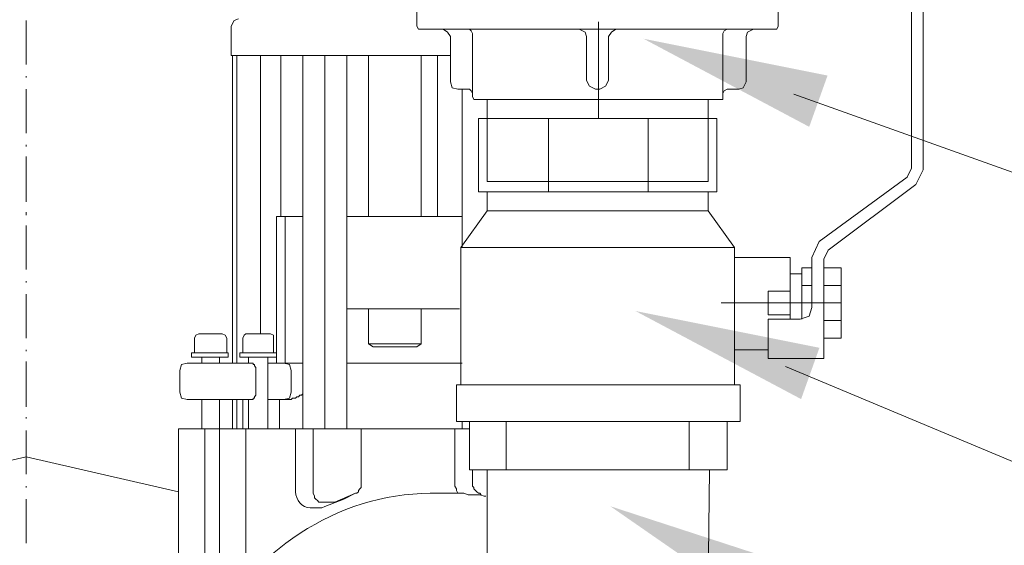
# Model space of a CAD drawing. Extents: x -23500 to 2637, y 21242 to 29547.
# Tile 43 of 121: x -10675 to -10341, y 26233 to 26411. Entities that reach past the tile are written whole.
import ezdxf

# ---------------------------------------------------------------- set-up
doc = ezdxf.new("R2010")
doc.units = 0
doc.header["$LTSCALE"] = 25
doc.layers.get('0').update_dxf_attribs({"linetype": 'CONTINUOUS', "lineweight": 13})

msp = doc.modelspace()

# ---------------------------------------------------------------- hatches: boundary and pattern name
h = msp.add_hatch(color=7)
h.dxf.hatch_style = 2
h.paths.add_polyline_path([(-10463.658, 26404.597), (-10401.304, 26392.133), (-10407.511, 26374.763)])
h = msp.add_hatch(color=7)
h.dxf.hatch_style = 2
h.paths.add_polyline_path([(-10466.408, 26312.409), (-10404.054, 26299.946), (-10410.261, 26282.576)])
h = msp.add_hatch(color=7)
h.dxf.hatch_style = 2
h.paths.add_polyline_path([(-10474.923, 26246.309), (-10414.462, 26226.617), (-10422.661, 26210.092)])

# ---------------------------------------------------------------- linework, layer by layer
at = {"color": 7, "lineweight": 9}
for points in [[(-10412.759, 26385.851), (-9800.8, 26167.379), (-9703.415, 26167.379)], [(-10415.509, 26293.664), (-9829.004, 26048.347), (-9731.62, 26048.347)]]:
    msp.add_lwpolyline(points, dxfattribs=at)
for points in [[(-10372.884, 26360.723), (-10372.884, 26360.723), (-10372.884, 26502.486), (-10372.884, 26502.486)], [(-10368.923, 26360.219), (-10368.923, 26360.219), (-10368.923, 26502.486), (-10368.923, 26502.486)], [(-10540.431, 26408.797), (-10540.431, 26408.797), (-10540.431, 26428.627), (-10540.431, 26428.627)], [(-10417.981, 26428.627), (-10417.981, 26428.627), (-10417.981, 26408.797), (-10417.981, 26408.797)], [(-10672.783, 26410.79), (-10672.783, 26410.79), (-10672.783, 26395.918), (-10672.783, 26395.918)], [(-10603.39, 26398.895), (-10603.39, 26398.895), (-10603.39, 26408.797), (-10603.39, 26408.797)], [(-10521.597, 26407.813), (-10521.597, 26407.813), (-10538.942, 26407.813), (-10538.942, 26407.813)], [(-10436.827, 26407.813), (-10436.827, 26407.813), (-10521.597, 26407.813), (-10521.597, 26407.813)], [(-10445.254, 26407.813), (-10445.254, 26407.813), (-10521.597, 26407.813), (-10521.597, 26407.813)], [(-10478.96, 26410.286), (-10478.96, 26410.286), (-10478.96, 26377.576), (-10478.96, 26377.576)], [(-10436.827, 26407.813), (-10436.827, 26407.813), (-10445.254, 26407.813), (-10445.254, 26407.813)], [(-10418.978, 26407.813), (-10418.978, 26407.813), (-10436.827, 26407.813), (-10436.827, 26407.813)], [(-10529.027, 26405.341), (-10529.027, 26405.341), (-10529.027, 26389.964), (-10529.027, 26389.964)], [(-10521.597, 26406.325), (-10521.597, 26406.325), (-10521.597, 26385.006), (-10521.597, 26385.006)], [(-10482.921, 26405.341), (-10482.921, 26405.341), (-10482.921, 26390.468), (-10482.921, 26390.468)], [(-10475.491, 26405.341), (-10475.491, 26405.341), (-10475.491, 26390.468), (-10475.491, 26390.468)], [(-10436.827, 26385.006), (-10436.827, 26385.006), (-10436.827, 26406.325), (-10436.827, 26406.325)], [(-10428.893, 26405.341), (-10428.893, 26405.341), (-10428.893, 26389.964), (-10428.893, 26389.964)], [(-10602.394, 26398.895), (-10602.394, 26398.895), (-10603.39, 26398.895), (-10603.39, 26398.895)], [(-10602.886, 26398.895), (-10602.886, 26398.895), (-10602.886, 26294.787), (-10602.886, 26294.787)], [(-10601.902, 26398.895), (-10601.902, 26398.895), (-10602.394, 26398.895), (-10602.394, 26398.895)], [(-10601.902, 26398.895), (-10601.902, 26398.895), (-10601.397, 26398.895), (-10601.397, 26398.895)], [(-10601.397, 26398.895), (-10601.397, 26398.895), (-10600.905, 26398.895), (-10600.905, 26398.895)], [(-10601.397, 26398.895), (-10601.397, 26398.895), (-10601.397, 26294.787), (-10601.397, 26294.787)], [(-10579.094, 26398.895), (-10579.094, 26398.895), (-10600.905, 26398.895), (-10600.905, 26398.895)], [(-10593.475, 26398.895), (-10593.475, 26398.895), (-10593.475, 26304.702), (-10593.475, 26304.702)], [(-10586.524, 26398.895), (-10586.524, 26398.895), (-10586.524, 26344.362), (-10586.524, 26344.362)], [(-10579.094, 26398.895), (-10579.094, 26398.895), (-10579.094, 26272.484), (-10579.094, 26272.484)], [(-10579.094, 26398.895), (-10579.094, 26398.895), (-10578.098, 26398.895), (-10578.098, 26398.895)], [(-10572.144, 26398.895), (-10572.144, 26398.895), (-10578.098, 26398.895), (-10578.098, 26398.895)], [(-10572.144, 26398.895), (-10572.144, 26398.895), (-10571.652, 26398.895), (-10571.652, 26398.895)], [(-10571.652, 26398.895), (-10571.652, 26398.895), (-10571.652, 26272.484), (-10571.652, 26272.484)], [(-10571.652, 26398.895), (-10571.652, 26398.895), (-10571.16, 26398.895), (-10571.16, 26398.895)], [(-10568.183, 26398.895), (-10568.183, 26398.895), (-10571.16, 26398.895), (-10571.16, 26398.895)], [(-10556.792, 26398.895), (-10556.792, 26398.895), (-10568.183, 26398.895), (-10568.183, 26398.895)], [(-10564.222, 26398.895), (-10564.222, 26398.895), (-10564.222, 26272.484), (-10564.222, 26272.484)], [(-10556.792, 26398.895), (-10556.792, 26398.895), (-10556.792, 26344.362), (-10556.792, 26344.362)], [(-10556.792, 26398.895), (-10556.792, 26398.895), (-10554.811, 26398.895), (-10554.811, 26398.895)], [(-10529.027, 26398.895), (-10529.027, 26398.895), (-10554.811, 26398.895), (-10554.811, 26398.895)], [(-10538.942, 26398.895), (-10538.942, 26398.895), (-10538.942, 26344.362), (-10538.942, 26344.362)], [(-10533.493, 26398.895), (-10533.493, 26398.895), (-10533.493, 26344.362), (-10533.493, 26344.362)], [(-10672.783, 26391.944), (-10672.783, 26391.944), (-10672.783, 26391.452), (-10672.783, 26391.452)], [(-10672.783, 26387.491), (-10672.783, 26387.491), (-10672.783, 26372.619), (-10672.783, 26372.619)], [(-10522.581, 26387.491), (-10522.581, 26387.491), (-10526.542, 26387.491), (-10526.542, 26387.491)], [(-10525.066, 26387.491), (-10525.066, 26387.491), (-10525.066, 26333.942), (-10525.066, 26333.942)], [(-10478.96, 26387.491), (-10478.96, 26387.491), (-10479.944, 26387.491), (-10479.944, 26387.491)], [(-10478.96, 26387.491), (-10478.96, 26387.491), (-10478.455, 26387.491), (-10478.455, 26387.491)], [(-10435.339, 26387.491), (-10435.339, 26387.491), (-10431.378, 26387.491), (-10431.378, 26387.491)], [(-10520.109, 26384.022), (-10520.109, 26384.022), (-10437.824, 26384.022), (-10437.824, 26384.022)], [(-10441.785, 26384.022), (-10441.785, 26384.022), (-10516.64, 26384.022), (-10516.64, 26384.022)], [(-10516.64, 26384.022), (-10516.64, 26384.022), (-10516.64, 26356.258), (-10516.64, 26356.258)], [(-10441.785, 26384.022), (-10441.785, 26384.022), (-10441.785, 26356.258), (-10441.785, 26356.258)], [(-10519.604, 26352.789), (-10519.604, 26352.789), (-10519.604, 26377.576), (-10519.604, 26377.576)], [(-10438.808, 26377.576), (-10438.808, 26377.576), (-10519.604, 26377.576), (-10519.604, 26377.576)], [(-10441.785, 26377.576), (-10441.785, 26377.576), (-10516.64, 26377.576), (-10516.64, 26377.576)], [(-10495.813, 26352.789), (-10495.813, 26352.789), (-10495.813, 26377.576), (-10495.813, 26377.576)], [(-10462.107, 26352.789), (-10462.107, 26352.789), (-10462.107, 26377.576), (-10462.107, 26377.576)], [(-10438.808, 26352.789), (-10438.808, 26352.789), (-10438.808, 26377.576), (-10438.808, 26377.576)], [(-10672.783, 26368.645), (-10672.783, 26368.645), (-10672.783, 26368.153), (-10672.783, 26368.153)], [(-10672.783, 26364.684), (-10672.783, 26364.684), (-10672.783, 26349.32), (-10672.783, 26349.32)], [(-10374.372, 26357.746), (-10374.372, 26357.746), (-10372.884, 26360.723), (-10372.884, 26360.723)], [(-10404.105, 26335.935), (-10404.105, 26335.935), (-10374.372, 26357.746), (-10374.372, 26357.746)], [(-10371.395, 26355.261), (-10371.395, 26355.261), (-10368.923, 26360.219), (-10368.923, 26360.219)], [(-10441.785, 26356.258), (-10441.785, 26356.258), (-10516.64, 26356.258), (-10516.64, 26356.258)], [(-10401.141, 26332.958), (-10401.141, 26332.958), (-10371.395, 26355.261), (-10371.395, 26355.261)], [(-10438.808, 26352.789), (-10438.808, 26352.789), (-10519.604, 26352.789), (-10519.604, 26352.789)], [(-10516.64, 26346.342), (-10516.64, 26346.342), (-10516.64, 26352.789), (-10516.64, 26352.789)], [(-10441.785, 26346.342), (-10441.785, 26346.342), (-10441.785, 26352.789), (-10441.785, 26352.789)], [(-10672.783, 26345.85), (-10672.783, 26345.85), (-10672.783, 26344.854), (-10672.783, 26344.854)], [(-10588.013, 26344.362), (-10588.013, 26344.362), (-10588.013, 26298.256), (-10588.013, 26298.256)], [(-10588.013, 26344.362), (-10588.013, 26344.362), (-10585.036, 26344.362), (-10585.036, 26344.362)], [(-10585.036, 26294.787), (-10585.036, 26294.787), (-10585.036, 26344.362), (-10585.036, 26344.362)], [(-10585.036, 26344.362), (-10585.036, 26344.362), (-10579.094, 26344.362), (-10579.094, 26344.362)], [(-10528.031, 26344.362), (-10528.031, 26344.362), (-10554.307, 26344.362), (-10554.307, 26344.362)], [(-10525.558, 26333.942), (-10525.558, 26333.942), (-10516.64, 26346.342), (-10516.64, 26346.342)], [(-10441.785, 26346.342), (-10441.785, 26346.342), (-10516.64, 26346.342), (-10516.64, 26346.342)], [(-10432.854, 26333.942), (-10432.854, 26333.942), (-10441.785, 26346.342), (-10441.785, 26346.342)], [(-10672.783, 26341.385), (-10672.783, 26341.385), (-10672.783, 26326.512), (-10672.783, 26326.512)], [(-10525.558, 26287.357), (-10525.558, 26287.357), (-10525.558, 26333.942), (-10525.558, 26333.942)], [(-10432.854, 26333.942), (-10432.854, 26333.942), (-10525.558, 26333.942), (-10525.558, 26333.942)], [(-10478.96, 26333.942), (-10478.96, 26333.942), (-10432.854, 26333.942), (-10432.854, 26333.942)], [(-10432.854, 26330.978), (-10432.854, 26330.978), (-10432.854, 26333.942), (-10432.854, 26333.942)], [(-10404.105, 26335.935), (-10404.105, 26335.935), (-10406.59, 26330.473), (-10406.59, 26330.473)], [(-10432.854, 26330.978), (-10432.854, 26330.978), (-10432.854, 26299.252), (-10432.854, 26299.252)], [(-10401.141, 26332.958), (-10401.141, 26332.958), (-10402.616, 26329.981), (-10402.616, 26329.981)], [(-10414.02, 26330.473), (-10414.02, 26330.473), (-10432.854, 26330.473), (-10432.854, 26330.473)], [(-10414.02, 26309.659), (-10414.02, 26309.659), (-10414.02, 26330.473), (-10414.02, 26330.473)], [(-10406.59, 26313.633), (-10406.59, 26313.633), (-10406.59, 26330.473), (-10406.59, 26330.473)], [(-10402.616, 26296.275), (-10402.616, 26296.275), (-10402.616, 26329.981), (-10402.616, 26329.981)], [(-10410.059, 26325.024), (-10410.059, 26325.024), (-10414.02, 26325.024), (-10414.02, 26325.024)], [(-10410.059, 26309.659), (-10410.059, 26309.659), (-10410.059, 26327.017), (-10410.059, 26327.017)], [(-10406.59, 26327.017), (-10406.59, 26327.017), (-10410.059, 26327.017), (-10410.059, 26327.017)], [(-10406.59, 26313.633), (-10406.59, 26313.633), (-10406.59, 26327.017), (-10406.59, 26327.017)], [(-10396.675, 26327.017), (-10396.675, 26327.017), (-10402.616, 26327.017), (-10402.616, 26327.017)], [(-10396.675, 26303.213), (-10396.675, 26303.213), (-10396.675, 26327.017), (-10396.675, 26327.017)], [(-10672.783, 26322.551), (-10672.783, 26322.551), (-10672.783, 26322.059), (-10672.783, 26322.059)], [(-10406.59, 26321.063), (-10406.59, 26321.063), (-10410.059, 26321.063), (-10410.059, 26321.063)], [(-10396.675, 26321.063), (-10396.675, 26321.063), (-10402.616, 26321.063), (-10402.616, 26321.063)], [(-10672.783, 26318.098), (-10672.783, 26318.098), (-10672.783, 26303.213), (-10672.783, 26303.213)], [(-10396.675, 26315.121), (-10396.675, 26315.121), (-10437.319, 26315.121), (-10437.319, 26315.121)], [(-10564.222, 26313.128), (-10564.222, 26313.128), (-10559.264, 26313.128), (-10559.264, 26313.128)], [(-10554.307, 26313.128), (-10554.307, 26313.128), (-10559.264, 26313.128), (-10559.264, 26313.128)], [(-10556.792, 26313.128), (-10556.792, 26313.128), (-10556.792, 26301.233), (-10556.792, 26301.233)], [(-10528.031, 26313.128), (-10528.031, 26313.128), (-10554.307, 26313.128), (-10554.307, 26313.128)], [(-10538.942, 26313.128), (-10538.942, 26313.128), (-10538.942, 26301.233), (-10538.942, 26301.233)], [(-10526.05, 26313.128), (-10526.05, 26313.128), (-10528.031, 26313.128), (-10528.031, 26313.128)], [(-10414.02, 26311.148), (-10414.02, 26311.148), (-10414.02, 26311.148), (-10414.02, 26311.148)], [(-10421.463, 26309.659), (-10421.463, 26309.659), (-10410.551, 26309.659), (-10410.551, 26309.659)], [(-10421.463, 26309.659), (-10421.463, 26309.659), (-10421.463, 26296.275), (-10421.463, 26296.275)], [(-10396.675, 26309.167), (-10396.675, 26309.167), (-10402.616, 26309.167), (-10402.616, 26309.167)], [(-10614.289, 26304.702), (-10614.289, 26304.702), (-10613.797, 26304.702), (-10613.797, 26304.702)], [(-10613.797, 26304.702), (-10613.797, 26304.702), (-10606.355, 26304.702), (-10606.355, 26304.702)], [(-10598.42, 26304.702), (-10598.42, 26304.702), (-10597.436, 26304.702), (-10597.436, 26304.702)], [(-10597.436, 26304.702), (-10597.436, 26304.702), (-10589.993, 26304.702), (-10589.993, 26304.702)], [(-10615.778, 26298.256), (-10615.778, 26298.256), (-10615.778, 26303.213), (-10615.778, 26303.213)], [(-10604.866, 26298.256), (-10604.866, 26298.256), (-10604.866, 26303.213), (-10604.866, 26303.213)], [(-10599.417, 26298.256), (-10599.417, 26298.256), (-10599.417, 26303.213), (-10599.417, 26303.213)], [(-10556.792, 26301.233), (-10556.792, 26301.233), (-10538.942, 26301.233), (-10538.942, 26301.233)], [(-10555.303, 26300.249), (-10555.303, 26300.249), (-10556.792, 26301.233), (-10556.792, 26301.233)], [(-10540.431, 26300.249), (-10540.431, 26300.249), (-10538.942, 26301.233), (-10538.942, 26301.233)], [(-10396.675, 26303.213), (-10396.675, 26303.213), (-10402.616, 26303.213), (-10402.616, 26303.213)], [(-10672.783, 26299.252), (-10672.783, 26299.252), (-10672.783, 26298.76), (-10672.783, 26298.76)], [(-10616.774, 26298.256), (-10616.774, 26298.256), (-10616.774, 26296.767), (-10616.774, 26296.767)], [(-10615.778, 26298.256), (-10615.778, 26298.256), (-10616.774, 26298.256), (-10616.774, 26298.256)], [(-10604.374, 26298.256), (-10604.374, 26298.256), (-10615.778, 26298.256), (-10615.778, 26298.256)], [(-10604.374, 26298.256), (-10604.374, 26298.256), (-10604.374, 26296.767), (-10604.374, 26296.767)], [(-10600.413, 26298.256), (-10600.413, 26298.256), (-10600.413, 26296.767), (-10600.413, 26296.767)], [(-10599.417, 26298.256), (-10599.417, 26298.256), (-10600.413, 26298.256), (-10600.413, 26298.256)], [(-10588.013, 26298.256), (-10588.013, 26298.256), (-10599.417, 26298.256), (-10599.417, 26298.256)], [(-10588.013, 26298.256), (-10588.013, 26298.256), (-10588.013, 26296.767), (-10588.013, 26296.767)], [(-10540.431, 26300.249), (-10540.431, 26300.249), (-10555.303, 26300.249), (-10555.303, 26300.249)], [(-10432.854, 26287.357), (-10432.854, 26287.357), (-10432.854, 26299.252), (-10432.854, 26299.252)], [(-10421.463, 26299.252), (-10421.463, 26299.252), (-10432.854, 26299.252), (-10432.854, 26299.252)], [(-10672.783, 26295.291), (-10672.783, 26295.291), (-10672.783, 26279.914), (-10672.783, 26279.914)], [(-10600.413, 26294.787), (-10600.413, 26294.787), (-10618.25, 26294.787), (-10618.25, 26294.787)], [(-10615.778, 26296.767), (-10615.778, 26296.767), (-10616.774, 26296.767), (-10616.774, 26296.767)], [(-10604.374, 26296.767), (-10604.374, 26296.767), (-10615.778, 26296.767), (-10615.778, 26296.767)], [(-10613.293, 26296.767), (-10613.293, 26296.767), (-10613.293, 26294.787), (-10613.293, 26294.787)], [(-10607.351, 26296.767), (-10607.351, 26296.767), (-10607.351, 26294.787), (-10607.351, 26294.787)], [(-10599.417, 26296.767), (-10599.417, 26296.767), (-10600.413, 26296.767), (-10600.413, 26296.767)], [(-10600.413, 26294.787), (-10600.413, 26294.787), (-10596.944, 26294.787), (-10596.944, 26294.787)], [(-10588.013, 26296.767), (-10588.013, 26296.767), (-10599.417, 26296.767), (-10599.417, 26296.767)], [(-10597.436, 26296.767), (-10597.436, 26296.767), (-10597.436, 26294.787), (-10597.436, 26294.787)], [(-10590.99, 26296.767), (-10590.99, 26296.767), (-10590.99, 26272.484), (-10590.99, 26272.484)], [(-10590.498, 26294.787), (-10590.498, 26294.787), (-10590.99, 26294.787), (-10590.99, 26294.787)], [(-10587.521, 26294.787), (-10587.521, 26294.787), (-10590.498, 26294.787), (-10590.498, 26294.787)], [(-10588.013, 26296.767), (-10588.013, 26296.767), (-10588.013, 26294.787), (-10588.013, 26294.787)], [(-10586.524, 26294.787), (-10586.524, 26294.787), (-10587.521, 26294.787), (-10587.521, 26294.787)], [(-10586.524, 26294.787), (-10586.524, 26294.787), (-10585.54, 26294.787), (-10585.54, 26294.787)], [(-10579.586, 26294.787), (-10579.586, 26294.787), (-10585.54, 26294.787), (-10585.54, 26294.787)], [(-10579.094, 26294.787), (-10579.094, 26294.787), (-10579.586, 26294.787), (-10579.586, 26294.787)], [(-10525.066, 26294.787), (-10525.066, 26294.787), (-10564.222, 26294.787), (-10564.222, 26294.787)], [(-10421.463, 26296.275), (-10421.463, 26296.275), (-10402.616, 26296.275), (-10402.616, 26296.275)], [(-10620.735, 26284.872), (-10620.735, 26284.872), (-10620.735, 26292.314), (-10620.735, 26292.314)], [(-10594.951, 26284.872), (-10594.951, 26284.872), (-10594.951, 26292.314), (-10594.951, 26292.314)], [(-10583.055, 26284.872), (-10583.055, 26284.872), (-10583.055, 26292.314), (-10583.055, 26292.314)], [(-10527.047, 26274.957), (-10527.047, 26274.957), (-10527.047, 26287.357), (-10527.047, 26287.357)], [(-10430.873, 26287.357), (-10430.873, 26287.357), (-10527.047, 26287.357), (-10527.047, 26287.357)], [(-10430.873, 26274.957), (-10430.873, 26274.957), (-10430.873, 26287.357), (-10430.873, 26287.357)], [(-10618.25, 26282.399), (-10618.25, 26282.399), (-10600.413, 26282.399), (-10600.413, 26282.399)], [(-10613.293, 26282.399), (-10613.293, 26282.399), (-10613.293, 26272.484), (-10613.293, 26272.484)], [(-10607.351, 26282.399), (-10607.351, 26282.399), (-10607.351, 26272.484), (-10607.351, 26272.484)], [(-10602.886, 26282.399), (-10602.886, 26282.399), (-10602.886, 26272.484), (-10602.886, 26272.484)], [(-10601.397, 26282.399), (-10601.397, 26282.399), (-10601.397, 26272.484), (-10601.397, 26272.484)], [(-10596.944, 26282.399), (-10596.944, 26282.399), (-10600.413, 26282.399), (-10600.413, 26282.399)], [(-10599.417, 26282.399), (-10599.417, 26282.399), (-10599.417, 26272.484), (-10599.417, 26272.484)], [(-10597.436, 26282.399), (-10597.436, 26282.399), (-10597.436, 26272.484), (-10597.436, 26272.484)], [(-10590.99, 26282.399), (-10590.99, 26282.399), (-10590.99, 26272.484), (-10590.99, 26272.484)], [(-10587.521, 26282.399), (-10587.521, 26282.399), (-10586.524, 26282.399), (-10586.524, 26282.399)], [(-10587.029, 26282.399), (-10587.029, 26282.399), (-10587.029, 26272.484), (-10587.029, 26272.484)], [(-10585.54, 26282.399), (-10585.54, 26282.399), (-10586.524, 26282.399), (-10586.524, 26282.399)], [(-10585.54, 26282.399), (-10585.54, 26282.399), (-10584.544, 26282.399), (-10584.544, 26282.399)], [(-10672.783, 26276.445), (-10672.783, 26276.445), (-10672.783, 26275.953), (-10672.783, 26275.953)], [(-10430.873, 26274.957), (-10430.873, 26274.957), (-10527.047, 26274.957), (-10527.047, 26274.957)], [(-10525.066, 26274.957), (-10525.066, 26274.957), (-10525.066, 26272.484), (-10525.066, 26272.484)], [(-10522.581, 26274.957), (-10522.581, 26274.957), (-10522.581, 26258.595), (-10522.581, 26258.595)], [(-10510.194, 26274.957), (-10510.194, 26274.957), (-10510.194, 26258.595), (-10510.194, 26258.595)], [(-10448.231, 26274.957), (-10448.231, 26274.957), (-10448.231, 26258.595), (-10448.231, 26258.595)], [(-10435.339, 26274.957), (-10435.339, 26274.957), (-10435.339, 26258.595), (-10435.339, 26258.595)], [(-10672.783, 26271.979), (-10672.783, 26271.979), (-10672.783, 26257.12), (-10672.783, 26257.12)], [(-10621.227, 26272.484), (-10621.227, 26272.484), (-10621.227, 26220.436), (-10621.227, 26220.436)], [(-10612.309, 26216.967), (-10612.309, 26216.967), (-10612.309, 26272.484), (-10612.309, 26272.484)], [(-10612.309, 26220.436), (-10612.309, 26220.436), (-10612.309, 26272.484), (-10612.309, 26272.484)], [(-10607.351, 26220.436), (-10607.351, 26220.436), (-10607.351, 26272.484), (-10607.351, 26272.484)], [(-10607.351, 26272.484), (-10607.351, 26272.484), (-10607.351, 26220.436), (-10607.351, 26220.436)], [(-10598.42, 26272.484), (-10598.42, 26272.484), (-10607.351, 26272.484), (-10607.351, 26272.484)], [(-10598.42, 26221.925), (-10598.42, 26221.925), (-10598.42, 26272.484), (-10598.42, 26272.484)], [(-10598.42, 26272.484), (-10598.42, 26272.484), (-10581.567, 26272.484), (-10581.567, 26272.484)], [(-10575.625, 26272.484), (-10575.625, 26272.484), (-10581.567, 26272.484), (-10581.567, 26272.484)], [(-10581.567, 26272.484), (-10581.567, 26272.484), (-10581.567, 26251.165), (-10581.567, 26251.165)], [(-10575.625, 26272.484), (-10575.625, 26272.484), (-10559.264, 26272.484), (-10559.264, 26272.484)], [(-10575.625, 26251.165), (-10575.625, 26251.165), (-10575.625, 26272.484), (-10575.625, 26272.484)], [(-10559.264, 26272.484), (-10559.264, 26272.484), (-10527.539, 26272.484), (-10527.539, 26272.484)], [(-10559.264, 26272.484), (-10559.264, 26272.484), (-10559.264, 26254.142), (-10559.264, 26254.142)], [(-10522.581, 26272.484), (-10522.581, 26272.484), (-10527.539, 26272.484), (-10527.539, 26272.484)], [(-10435.339, 26258.595), (-10435.339, 26258.595), (-10522.581, 26258.595), (-10522.581, 26258.595)], [(-10521.597, 26254.142), (-10521.597, 26254.142), (-10521.597, 26258.595), (-10521.597, 26258.595)], [(-10441.785, 26258.595), (-10441.785, 26258.595), (-10516.64, 26258.595), (-10516.64, 26258.595)], [(-10672.783, 26253.146), (-10672.783, 26253.146), (-10672.783, 26252.654), (-10672.783, 26252.654)], [(-10535.965, 26250.673), (-10567.577, 26250.661), (-10596.692, 26230.515), (-10611.312, 26203.079)], [(-10581.567, 26251.165), (-10581.554, 26248.605), (-10579.321, 26245.64), (-10576.609, 26245.716)], [(-10568.183, 26247.696), (-10568.183, 26247.696), (-10561.245, 26250.673), (-10561.245, 26250.673)], [(-10561.245, 26250.673), (-10561.245, 26250.673), (-10565.218, 26248.68), (-10565.218, 26248.68)], [(-10527.047, 26250.673), (-10527.047, 26250.673), (-10535.965, 26250.673), (-10535.965, 26250.673)], [(-10519.112, 26250.673), (-10519.112, 26250.673), (-10518.62, 26250.169), (-10518.62, 26250.169)], [(-10672.783, 26248.68), (-10672.783, 26248.68), (-10672.783, 26233.82), (-10672.783, 26233.82)], [(-10569.179, 26247.696), (-10569.179, 26247.696), (-10572.144, 26247.696), (-10572.144, 26247.696)], [(-10565.218, 26248.68), (-10565.218, 26248.68), (-10571.652, 26246.221), (-10571.652, 26246.221)], [(-10569.179, 26247.696), (-10569.179, 26247.696), (-10568.183, 26247.696), (-10568.183, 26247.696)], [(-10576.609, 26245.716), (-10576.609, 26245.716), (-10573.632, 26245.716), (-10573.632, 26245.716)]]:
    msp.add_open_spline(points, degree=3, dxfattribs=at)
for points, knots in [([(-10600.905, 26411.282), (-10600.905, 26411.282), (-10602.394, 26410.79), (-10602.394, 26410.79), (-10602.394, 26410.79), (-10603.39, 26408.797), (-10603.39, 26408.797)], [0, 0, 0, 0, 1, 1, 1, 2, 2, 2, 2]), ([(-10540.431, 26408.797), (-10540.431, 26408.797), (-10539.939, 26407.813), (-10539.939, 26407.813), (-10539.939, 26407.813), (-10538.942, 26407.813), (-10538.942, 26407.813)], [0, 0, 0, 0, 1, 1, 1, 2, 2, 2, 2]), ([(-10529.027, 26405.341), (-10529.027, 26405.341), (-10530.024, 26406.817), (-10530.024, 26406.817), (-10530.024, 26406.817), (-10531.512, 26407.813), (-10531.512, 26407.813)], [0, 0, 0, 0, 1, 1, 1, 2, 2, 2, 2]), ([(-10521.597, 26406.325), (-10521.597, 26406.325), (-10522.089, 26407.321), (-10522.089, 26407.321), (-10522.089, 26407.321), (-10522.581, 26407.813), (-10522.581, 26407.813)], [0, 0, 0, 0, 1, 1, 1, 2, 2, 2, 2]), ([(-10482.921, 26405.341), (-10482.921, 26405.341), (-10483.425, 26406.817), (-10483.425, 26406.817), (-10483.425, 26406.817), (-10485.406, 26407.813), (-10485.406, 26407.813)], [0, 0, 0, 0, 1, 1, 1, 2, 2, 2, 2]), ([(-10473.018, 26407.813), (-10473.018, 26407.813), (-10474.507, 26406.817), (-10474.507, 26406.817), (-10474.507, 26406.817), (-10475.491, 26405.341), (-10475.491, 26405.341)], [0, 0, 0, 0, 1, 1, 1, 2, 2, 2, 2]), ([(-10435.339, 26407.813), (-10435.339, 26407.813), (-10436.335, 26407.321), (-10436.335, 26407.321), (-10436.335, 26407.321), (-10436.827, 26406.325), (-10436.827, 26406.325)], [0, 0, 0, 0, 1, 1, 1, 2, 2, 2, 2]), ([(-10426.42, 26407.813), (-10426.42, 26407.813), (-10428.401, 26406.817), (-10428.401, 26406.817), (-10428.401, 26406.817), (-10428.893, 26405.341), (-10428.893, 26405.341)], [0, 0, 0, 0, 1, 1, 1, 2, 2, 2, 2]), ([(-10418.978, 26407.813), (-10418.978, 26407.813), (-10418.486, 26407.813), (-10418.486, 26407.813), (-10418.486, 26407.813), (-10417.981, 26408.797), (-10417.981, 26408.797)], [0, 0, 0, 0, 1, 1, 1, 2, 2, 2, 2]), ([(-10529.027, 26389.964), (-10529.027, 26389.964), (-10528.535, 26387.983), (-10528.535, 26387.983), (-10528.535, 26387.983), (-10526.542, 26387.491), (-10526.542, 26387.491)], [0, 0, 0, 0, 1, 1, 1, 2, 2, 2, 2]), ([(-10521.597, 26386.003), (-10521.597, 26386.003), (-10522.089, 26386.999), (-10522.089, 26386.999), (-10522.089, 26386.999), (-10522.581, 26387.491), (-10522.581, 26387.491)], [0, 0, 0, 0, 1, 1, 1, 2, 2, 2, 2]), ([(-10482.921, 26390.468), (-10482.921, 26390.468), (-10481.937, 26388.488), (-10481.937, 26388.488), (-10481.937, 26388.488), (-10479.944, 26387.491), (-10479.944, 26387.491)], [0, 0, 0, 0, 1, 1, 1, 2, 2, 2, 2]), ([(-10478.455, 26387.491), (-10478.455, 26387.491), (-10476.487, 26388.488), (-10476.487, 26388.488), (-10476.487, 26388.488), (-10475.491, 26390.468), (-10475.491, 26390.468)], [0, 0, 0, 0, 1, 1, 1, 2, 2, 2, 2]), ([(-10435.339, 26387.491), (-10435.339, 26387.491), (-10436.335, 26386.999), (-10436.335, 26386.999), (-10436.335, 26386.999), (-10436.827, 26386.003), (-10436.827, 26386.003)], [0, 0, 0, 0, 1, 1, 1, 2, 2, 2, 2]), ([(-10431.378, 26387.491), (-10431.378, 26387.491), (-10429.889, 26387.983), (-10429.889, 26387.983), (-10429.889, 26387.983), (-10428.893, 26389.964), (-10428.893, 26389.964)], [0, 0, 0, 0, 1, 1, 1, 2, 2, 2, 2]), ([(-10521.597, 26385.006), (-10521.597, 26385.006), (-10521.093, 26384.022), (-10521.093, 26384.022), (-10521.093, 26384.022), (-10520.109, 26384.022), (-10520.109, 26384.022)], [0, 0, 0, 0, 1, 1, 1, 2, 2, 2, 2]), ([(-10437.824, 26384.022), (-10437.824, 26384.022), (-10436.827, 26384.022), (-10436.827, 26384.022), (-10436.827, 26384.022), (-10436.827, 26385.006), (-10436.827, 26385.006)], [0, 0, 0, 0, 1, 1, 1, 2, 2, 2, 2]), ([(-10564.222, 26344.362), (-10564.222, 26344.362), (-10559.264, 26344.362), (-10559.264, 26344.362), (-10559.264, 26344.362), (-10554.307, 26344.362), (-10554.307, 26344.362)], [0, 0, 0, 0, 1, 1, 1, 2, 2, 2, 2]), ([(-10528.031, 26344.362), (-10528.031, 26344.362), (-10526.05, 26344.362), (-10526.05, 26344.362), (-10526.05, 26344.362), (-10525.066, 26344.362), (-10525.066, 26344.362)], [0, 0, 0, 0, 1, 1, 1, 2, 2, 2, 2]), ([(-10421.463, 26311.148), (-10421.463, 26311.148), (-10414.025, 26311.148), (-10414.025, 26311.148), (-10414.025, 26311.148), (-10414.025, 26319.078), (-10414.025, 26319.078), (-10414.025, 26319.078), (-10421.463, 26319.078), (-10421.463, 26319.078), (-10421.463, 26319.078), (-10421.463, 26311.148), (-10421.463, 26311.148)], [0, 0, 0, 0, 1, 1, 1, 2, 2, 2, 3, 3, 3, 4, 4, 4, 4]), ([(-10410.551, 26309.659), (-10410.551, 26309.659), (-10407.574, 26310.656), (-10407.574, 26310.656), (-10407.574, 26310.656), (-10406.59, 26313.633), (-10406.59, 26313.633)], [0, 0, 0, 0, 1, 1, 1, 2, 2, 2, 2]), ([(-10614.289, 26304.702), (-10614.289, 26304.702), (-10615.286, 26304.21), (-10615.286, 26304.21), (-10615.286, 26304.21), (-10615.778, 26303.213), (-10615.778, 26303.213)], [0, 0, 0, 0, 1, 1, 1, 2, 2, 2, 2]), ([(-10604.866, 26303.213), (-10604.866, 26303.213), (-10605.371, 26304.21), (-10605.371, 26304.21), (-10605.371, 26304.21), (-10606.355, 26304.702), (-10606.355, 26304.702)], [0, 0, 0, 0, 1, 1, 1, 2, 2, 2, 2]), ([(-10598.42, 26304.702), (-10598.42, 26304.702), (-10598.925, 26304.21), (-10598.925, 26304.21), (-10598.925, 26304.21), (-10599.417, 26303.213), (-10599.417, 26303.213)], [0, 0, 0, 0, 1, 1, 1, 2, 2, 2, 2]), ([(-10589.009, 26298.256), (-10589.009, 26298.256), (-10589.009, 26303.213), (-10589.009, 26303.213), (-10589.009, 26303.213), (-10589.009, 26304.21), (-10589.009, 26304.21), (-10589.009, 26304.21), (-10589.993, 26304.702), (-10589.993, 26304.702)], [0, 0, 0, 0, 1, 1, 1, 2, 2, 2, 3, 3, 3, 3]), ([(-10618.25, 26294.787), (-10618.25, 26294.787), (-10620.243, 26294.295), (-10620.243, 26294.295), (-10620.243, 26294.295), (-10620.735, 26292.314), (-10620.735, 26292.314)], [0, 0, 0, 0, 1, 1, 1, 2, 2, 2, 2]), ([(-10596.944, 26294.787), (-10596.944, 26294.787), (-10595.948, 26294.787), (-10595.948, 26294.787), (-10595.948, 26294.787), (-10595.948, 26294.295), (-10595.948, 26294.295), (-10595.948, 26294.295), (-10595.456, 26294.295), (-10595.456, 26294.295), (-10595.456, 26294.295), (-10595.456, 26293.803), (-10595.456, 26293.803), (-10595.456, 26293.803), (-10594.951, 26293.298), (-10594.951, 26293.298), (-10594.951, 26293.298), (-10594.951, 26292.314), (-10594.951, 26292.314)], [0, 0, 0, 0, 1, 1, 1, 2, 2, 2, 3, 3, 3, 4, 4, 4, 5, 5, 5, 6, 6, 6, 6]), ([(-10583.055, 26292.314), (-10583.055, 26292.314), (-10583.547, 26294.295), (-10583.547, 26294.295), (-10583.547, 26294.295), (-10585.54, 26294.787), (-10585.54, 26294.787)], [0, 0, 0, 0, 1, 1, 1, 2, 2, 2, 2]), ([(-10620.735, 26284.872), (-10620.735, 26284.872), (-10620.243, 26282.891), (-10620.243, 26282.891), (-10620.243, 26282.891), (-10618.25, 26282.399), (-10618.25, 26282.399)], [0, 0, 0, 0, 1, 1, 1, 2, 2, 2, 2]), ([(-10594.951, 26284.872), (-10594.951, 26284.872), (-10594.951, 26283.888), (-10594.951, 26283.888), (-10594.951, 26283.888), (-10595.456, 26283.383), (-10595.456, 26283.383), (-10595.456, 26283.383), (-10595.456, 26282.891), (-10595.456, 26282.891), (-10595.456, 26282.891), (-10595.948, 26282.891), (-10595.948, 26282.891), (-10595.948, 26282.891), (-10595.948, 26282.399), (-10595.948, 26282.399), (-10595.948, 26282.399), (-10596.944, 26282.399), (-10596.944, 26282.399)], [0, 0, 0, 0, 1, 1, 1, 2, 2, 2, 3, 3, 3, 4, 4, 4, 5, 5, 5, 6, 6, 6, 6]), ([(-10585.54, 26282.399), (-10585.54, 26282.399), (-10583.547, 26282.891), (-10583.547, 26282.891), (-10583.547, 26282.891), (-10583.055, 26284.872), (-10583.055, 26284.872)], [0, 0, 0, 0, 1, 1, 1, 2, 2, 2, 2]), ([(-10580.091, 26283.888), (-10580.091, 26283.888), (-10580.583, 26283.383), (-10580.583, 26283.383), (-10580.583, 26283.383), (-10581.075, 26283.383), (-10581.075, 26283.383), (-10581.075, 26283.383), (-10581.567, 26282.891), (-10581.567, 26282.891), (-10581.567, 26282.891), (-10582.563, 26282.891), (-10582.563, 26282.891), (-10582.563, 26282.891), (-10583.055, 26282.399), (-10583.055, 26282.399), (-10583.055, 26282.399), (-10584.544, 26282.399), (-10584.544, 26282.399)], [0, 0, 0, 0, 1, 1, 1, 2, 2, 2, 3, 3, 3, 4, 4, 4, 5, 5, 5, 6, 6, 6, 6]), ([(-10579.094, 26284.38), (-10579.094, 26284.38), (-10579.586, 26283.888), (-10579.586, 26283.888), (-10579.586, 26283.888), (-10580.091, 26283.888), (-10580.091, 26283.888)], [0, 0, 0, 0, 1, 1, 1, 2, 2, 2, 2]), ([(-10590.99, 26282.399), (-10590.99, 26282.399), (-10590.498, 26282.399), (-10590.498, 26282.399), (-10590.498, 26282.399), (-10587.521, 26282.399), (-10587.521, 26282.399)], [0, 0, 0, 0, 1, 1, 1, 2, 2, 2, 2]), ([(-10621.227, 26272.484), (-10621.227, 26272.484), (-10612.309, 26272.484), (-10612.309, 26272.484), (-10612.309, 26272.484), (-10607.351, 26272.484), (-10607.351, 26272.484)], [0, 0, 0, 0, 1, 1, 1, 2, 2, 2, 2]), ([(-10527.539, 26272.484), (-10527.539, 26272.484), (-10527.539, 26254.142), (-10527.539, 26254.142), (-10527.539, 26254.142), (-10527.539, 26253.146), (-10527.539, 26253.146), (-10527.539, 26253.146), (-10527.047, 26252.162), (-10527.047, 26252.162), (-10527.047, 26252.162), (-10527.047, 26251.657), (-10527.047, 26251.657), (-10527.047, 26251.657), (-10526.542, 26250.673), (-10526.542, 26250.673)], [0, 0, 0, 0, 1, 1, 1, 2, 2, 2, 3, 3, 3, 4, 4, 4, 5, 5, 5, 5]), ([(-10621.227, 26251.165), (-10621.227, 26251.165), (-10672.783, 26263.061), (-10672.783, 26263.061), (-10672.783, 26263.061), (-10724.326, 26251.165), (-10724.326, 26251.165)], [0, 0, 0, 0, 1, 1, 1, 2, 2, 2, 2]), ([(-10516.64, 26258.595), (-10516.64, 26258.595), (-10441.293, 26258.595), (-10441.293, 26258.595), (-10441.293, 26258.595), (-10441.785, 26219.944), (-10441.785, 26219.944), (-10441.785, 26219.944), (-10516.64, 26219.944), (-10516.64, 26219.944), (-10516.64, 26219.944), (-10516.64, 26258.595), (-10516.64, 26258.595), (-10516.64, 26258.595), (-10516.64, 26258.595), (-10516.64, 26258.595)], [0, 0, 0, 0, 1, 1, 1, 2, 2, 2, 3, 3, 3, 4, 4, 4, 5, 5, 5, 5]), ([(-10561.245, 26250.673), (-10561.245, 26250.673), (-10560.753, 26250.673), (-10560.753, 26250.673), (-10560.753, 26250.673), (-10560.248, 26251.165), (-10560.248, 26251.165), (-10560.248, 26251.165), (-10560.248, 26251.657), (-10560.248, 26251.657), (-10560.248, 26251.657), (-10559.756, 26252.162), (-10559.756, 26252.162), (-10559.756, 26252.162), (-10559.264, 26252.654), (-10559.264, 26252.654), (-10559.264, 26252.654), (-10559.264, 26254.142), (-10559.264, 26254.142)], [0, 0, 0, 0, 1, 1, 1, 2, 2, 2, 3, 3, 3, 4, 4, 4, 5, 5, 5, 6, 6, 6, 6]), ([(-10521.597, 26254.142), (-10521.597, 26254.142), (-10521.597, 26253.146), (-10521.597, 26253.146), (-10521.597, 26253.146), (-10521.093, 26252.654), (-10521.093, 26252.654), (-10521.093, 26252.654), (-10521.093, 26252.162), (-10521.093, 26252.162), (-10521.093, 26252.162), (-10520.601, 26251.657), (-10520.601, 26251.657), (-10520.601, 26251.657), (-10520.109, 26251.165), (-10520.109, 26251.165), (-10520.109, 26251.165), (-10519.604, 26250.673), (-10519.604, 26250.673), (-10519.604, 26250.673), (-10519.112, 26250.673), (-10519.112, 26250.673)], [0, 0, 0, 0, 1, 1, 1, 2, 2, 2, 3, 3, 3, 4, 4, 4, 5, 5, 5, 6, 6, 6, 7, 7, 7, 7]), ([(-10575.625, 26251.165), (-10575.625, 26251.165), (-10575.625, 26250.673), (-10575.625, 26250.673), (-10575.625, 26250.673), (-10575.121, 26249.677), (-10575.121, 26249.677), (-10575.121, 26249.677), (-10575.121, 26249.185), (-10575.121, 26249.185), (-10575.121, 26249.185), (-10574.629, 26248.68), (-10574.629, 26248.68), (-10574.629, 26248.68), (-10574.137, 26248.188), (-10574.137, 26248.188), (-10574.137, 26248.188), (-10573.632, 26247.696), (-10573.632, 26247.696), (-10573.632, 26247.696), (-10572.144, 26247.696), (-10572.144, 26247.696)], [0, 0, 0, 0, 1, 1, 1, 2, 2, 2, 3, 3, 3, 4, 4, 4, 5, 5, 5, 6, 6, 6, 7, 7, 7, 7]), ([(-10527.047, 26250.673), (-10527.047, 26250.673), (-10524.562, 26250.673), (-10524.562, 26250.673), (-10524.562, 26250.673), (-10523.086, 26250.169), (-10523.086, 26250.169), (-10523.086, 26250.169), (-10519.112, 26250.169), (-10519.112, 26250.169), (-10519.112, 26250.169), (-10517.624, 26249.677), (-10517.624, 26249.677), (-10517.624, 26249.677), (-10517.132, 26249.677), (-10517.132, 26249.677)], [0, 0, 0, 0, 1, 1, 1, 2, 2, 2, 3, 3, 3, 4, 4, 4, 5, 5, 5, 5]), ([(-10573.632, 26245.716), (-10573.632, 26245.716), (-10572.648, 26245.716), (-10572.648, 26245.716), (-10572.648, 26245.716), (-10571.652, 26246.221), (-10571.652, 26246.221)], [0, 0, 0, 0, 1, 1, 1, 2, 2, 2, 2])]:
    msp.add_open_spline(points, degree=3, knots=knots, dxfattribs=at)

doc.saveas('drawing.dxf')
